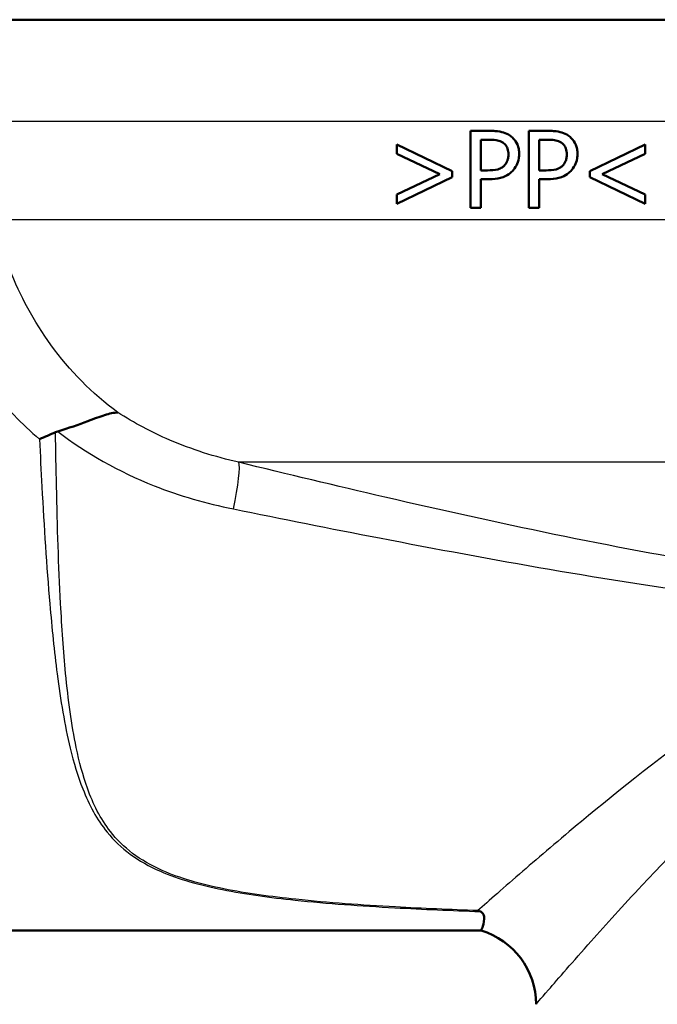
# Model space of a CAD drawing. Header units: millimetres. Extents: x 100 to 2000, y 93 to 2870.
# Tile 17 of 30: x 602 to 627, y 1458 to 1496. Entities that reach past the tile are written whole.
import ezdxf

# ---------------------------------------------------------------- set-up
doc = ezdxf.new("R2010")
doc.units = ezdxf.units.MM
doc.header["$LTSCALE"] = 10
doc.layers.add('Visible Edges(ISO)', color=7, linetype='Continuous', lineweight=50)
doc.layers.add('Visible Tangent Edges(ISO)', color=7, linetype='Continuous', lineweight=25)

msp = doc.modelspace()

# ---------------------------------------------------------------- linework, layer by layer
at = {"layer": 'Visible Edges(ISO)'}
for p, q in [((629.927, 1496.264), (588.311, 1496.264)), ((619.894, 1491.932), (620.648, 1491.932)), ((619.894, 1491.932), (619.894, 1488.932)), ((622.17, 1491.932), (622.923, 1491.932)), ((622.17, 1491.932), (622.17, 1488.932)), ((617.021, 1491.397), (619.184, 1490.364)), ((617.021, 1491.397), (617.021, 1491.04)), ((620.624, 1491.587), (620.293, 1491.587)), ((620.293, 1490.391), (620.293, 1491.587)), ((622.899, 1491.587), (622.568, 1491.587)), ((622.568, 1490.391), (622.568, 1491.587)), ((624.547, 1490.364), (626.711, 1491.397)), ((626.711, 1491.04), (626.711, 1491.397)), ((618.698, 1490.245), (617.021, 1491.04)), ((626.711, 1491.04), (625.034, 1490.245)), ((617.021, 1489.447), (618.698, 1490.245)), ((619.184, 1490.123), (617.021, 1489.09)), ((619.184, 1490.123), (619.184, 1490.364)), ((620.293, 1490.391), (620.565, 1490.391)), ((622.568, 1490.391), (622.841, 1490.391)), ((624.547, 1490.364), (624.547, 1490.123)), ((626.711, 1489.09), (624.547, 1490.123)), ((625.034, 1490.245), (626.711, 1489.447)), ((620.293, 1488.932), (620.293, 1490.05)), ((620.631, 1490.05), (620.293, 1490.05)), ((622.568, 1488.932), (622.568, 1490.05)), ((622.906, 1490.05), (622.568, 1490.05)), ((617.021, 1489.447), (617.021, 1489.09)), ((626.711, 1489.09), (626.711, 1489.447)), ((620.293, 1488.932), (619.894, 1488.932)), ((622.568, 1488.932), (622.17, 1488.932)), ((572.952, 1460.764), (620.309, 1460.764))]:
    msp.add_line(p, q, dxfattribs=at)
msp.add_arc((619.452, 1457.889), 3, 0, 73.4022, dxfattribs=at)
for points, knots in [([(621.433, 1491.745), (621.354, 1491.8), (621.268, 1491.84), (621.096, 1491.893), (620.994, 1491.914), (620.786, 1491.93), (620.717, 1491.932), (620.648, 1491.932)], [-0.1241226, -0.1241226, -0.1241226, -0.1241226, -0.0717238, -0.0717238, -0.0237948, -0.0237948, 0, 0, 0, 0]), ([(621.791, 1491.028), (621.791, 1491.094), (621.786, 1491.161), (621.763, 1491.285), (621.746, 1491.343), (621.684, 1491.489), (621.627, 1491.571), (621.521, 1491.679), (621.478, 1491.714), (621.433, 1491.745)], [-0.08633831, -0.08633831, -0.08633831, -0.08633831, -0.06646762, -0.06646762, -0.04831688, -0.04831688, -0.01803736, -0.01803736, 0, 0, 0, 0]), ([(623.709, 1491.745), (623.63, 1491.8), (623.545, 1491.839), (623.375, 1491.892), (623.274, 1491.913), (623.066, 1491.93), (622.994, 1491.932), (622.923, 1491.932)], [-0.1206587, -0.1206587, -0.1206587, -0.1206587, -0.069873, -0.069873, -0.0237479, -0.0237479, 0, 0, 0, 0]), ([(624.066, 1491.028), (624.066, 1491.093), (624.061, 1491.158), (624.039, 1491.28), (624.024, 1491.337), (623.958, 1491.495), (623.895, 1491.577), (623.799, 1491.677), (623.755, 1491.713), (623.709, 1491.745)], [-0.071124, -0.071124, -0.071124, -0.071124, -0.05672296, -0.05672296, -0.04358972, -0.04358972, -0.01821751, -0.01821751, 0, 0, 0, 0]), ([(620.624, 1491.587), (620.788, 1491.587), (620.887, 1491.572), (621.022, 1491.543), (621.093, 1491.516), (621.158, 1491.473)], [-0.04732175, -0.04732175, -0.04732175, -0.04732175, -0.02581945, -0.02581945, 0, 0, 0, 0]), ([(621.158, 1491.473), (621.2, 1491.445), (621.237, 1491.412), (621.293, 1491.341), (621.319, 1491.299), (621.365, 1491.168), (621.375, 1491.092), (621.375, 1491.016)], [-0.06832273, -0.06832273, -0.06832273, -0.06832273, -0.0421133, -0.0421133, -0.02291149, -0.02291149, 0, 0, 0, 0]), ([(622.899, 1491.587), (623.063, 1491.587), (623.163, 1491.572), (623.299, 1491.542), (623.37, 1491.515), (623.434, 1491.473)], [-0.0465302, -0.0465302, -0.0465302, -0.0465302, -0.0248614, -0.0248614, 0, 0, 0, 0]), ([(623.434, 1491.473), (623.475, 1491.445), (623.512, 1491.412), (623.574, 1491.334), (623.597, 1491.291), (623.64, 1491.171), (623.65, 1491.093), (623.65, 1491.016)], [-0.05440225, -0.05440225, -0.05440225, -0.05440225, -0.03860565, -0.03860565, -0.02335991, -0.02335991, 0, 0, 0, 0]), ([(621.375, 1491.016), (621.375, 1490.966), (621.371, 1490.917), (621.352, 1490.812), (621.338, 1490.772), (621.297, 1490.677), (621.254, 1490.62), (621.205, 1490.571)], [-0.039334, -0.039334, -0.039334, -0.039334, -0.03161536, -0.03161536, -0.02253786, -0.02253786, 0, 0, 0, 0]), ([(621.528, 1490.362), (621.593, 1490.426), (621.647, 1490.501), (621.723, 1490.654), (621.76, 1490.749), (621.787, 1490.921), (621.791, 1490.974), (621.791, 1491.028)], [-0.09892143, -0.09892143, -0.09892143, -0.09892143, -0.05245471, -0.05245471, -0.01610702, -0.01610702, 0, 0, 0, 0]), ([(623.65, 1491.016), (623.65, 1490.967), (623.647, 1490.917), (623.628, 1490.813), (623.613, 1490.773), (623.573, 1490.679), (623.53, 1490.621), (623.48, 1490.571)], [-0.03873467, -0.03873467, -0.03873467, -0.03873467, -0.03130112, -0.03130112, -0.0224842, -0.0224842, 0, 0, 0, 0]), ([(623.803, 1490.362), (623.869, 1490.426), (623.922, 1490.5), (623.997, 1490.652), (624.034, 1490.745), (624.062, 1490.918), (624.066, 1490.973), (624.066, 1491.028)], [-0.09861284, -0.09861284, -0.09861284, -0.09861284, -0.05260908, -0.05260908, -0.01653962, -0.01653962, 0, 0, 0, 0]), ([(621.205, 1490.571), (621.171, 1490.536), (621.135, 1490.507), (621.038, 1490.452), (620.986, 1490.437), (620.843, 1490.4), (620.701, 1490.391), (620.565, 1490.391)], [-0.06675503, -0.06675503, -0.06675503, -0.06675503, -0.05858064, -0.05858064, -0.0471158, -0.0471158, 0, 0, 0, 0]), ([(623.48, 1490.571), (623.447, 1490.536), (623.41, 1490.507), (623.313, 1490.452), (623.261, 1490.437), (623.119, 1490.4), (622.977, 1490.391), (622.841, 1490.391)], [-0.06488875, -0.06488875, -0.06488875, -0.06488875, -0.0569175, -0.0569175, -0.04577876, -0.04577876, 0, 0, 0, 0]), ([(620.631, 1490.05), (620.774, 1490.05), (620.929, 1490.062), (621.204, 1490.136), (621.306, 1490.19), (621.438, 1490.28), (621.484, 1490.319), (621.528, 1490.362)], [-0.0870569, -0.0870569, -0.0870569, -0.0870569, -0.05269877, -0.05269877, -0.01978958, -0.01978958, 0, 0, 0, 0]), ([(622.906, 1490.05), (623.049, 1490.05), (623.202, 1490.062), (623.49, 1490.138), (623.591, 1490.197), (623.711, 1490.278), (623.759, 1490.317), (623.803, 1490.362)], [-0.07194787, -0.07194787, -0.07194787, -0.07194787, -0.04673827, -0.04673827, -0.01998293, -0.01998293, 0, 0, 0, 0]), ([(603.8, 1480.219), (604.225, 1480.34), (604.615, 1480.486), (605.211, 1480.709), (605.431, 1480.791), (605.823, 1480.912), (605.993, 1480.95), (606.14, 1480.957), (606.142, 1480.957), (606.143, 1480.957)], [0, 0, 0, 0, 0.135429, 0.135429, 0.2291226, 0.2291226, 0.3226155, 0.3226155, 0.3234283, 0.3234283, 0.3234283, 0.3234283]), ([(603.088, 1479.916), (603.089, 1479.916), (603.09, 1479.916), (603.195, 1479.962), (603.298, 1480.006), (603.506, 1480.097), (603.61, 1480.143), (603.714, 1480.188)], [-0.00031471, -0.00031471, -0.00031471, -0.00031471, 0, 0, 0.03382091, 0.03382091, 0.06838649, 0.06838649, 0.06838649, 0.06838649]), ([(620.182, 1461.539), (620.184, 1461.538), (620.186, 1461.538), (620.219, 1461.527), (620.249, 1461.516), (620.28, 1461.504)], [-0.01665447, -0.01665447, -0.01665447, -0.01665447, -0.01565664, -0.01565664, 0, 0, 0, 0]), ([(620.309, 1460.764), (620.309, 1460.764), (620.31, 1460.766), (620.314, 1460.775), (620.319, 1460.786), (620.336, 1460.83), (620.352, 1460.872), (620.407, 1461.04), (620.445, 1461.19), (620.417, 1461.366), (620.396, 1461.425), (620.328, 1461.481), (620.307, 1461.494), (620.28, 1461.504)], [0.2991547, 0.2991547, 0.2991547, 0.2991547, 0.3200325, 0.3200325, 0.3541567, 0.3541567, 0.4128769, 0.4128769, 0.5292655, 0.5292655, 0.5813764, 0.5813764, 0.5973003, 0.5973003, 0.5973003, 0.5973003])]:
    msp.add_open_spline(points, degree=3, knots=knots, dxfattribs=at)
msp.add_open_spline([(603.8, 1480.219), (603.77, 1480.211), (603.742, 1480.201), (603.714, 1480.188)], degree=3, dxfattribs=at)
at = {"layer": 'Visible Tangent Edges(ISO)'}
for p, q in [((629.183, 1492.299), (600.513, 1492.299)), ((629.183, 1488.457), (601.337, 1488.457)), ((632.423, 1479.017), (610.858, 1479.017))]:
    msp.add_line(p, q, dxfattribs=at)
msp.add_ellipse((610.228, 1476.635), major_axis=(0.592, 2.429), ratio=0.11386, start_param=4.97259, end_param=6.112208, dxfattribs=at)
for points, knots in [([(606.143, 1480.957), (605.136, 1481.695), (604.258, 1482.592), (602.867, 1484.505), (602.331, 1485.507), (601.68, 1487.169), (601.483, 1487.817), (601.337, 1488.457)], [-11.47756, -11.47756, -11.47756, -11.47756, -11.006146, -11.006146, -10.570515, -10.570515, -10.298245, -10.298245, -10.298245, -10.298245]), ([(598.609, 1487.342), (598.765, 1486.62), (598.989, 1485.891), (599.754, 1484.018), (600.403, 1482.89), (601.772, 1481.16), (602.396, 1480.508), (603.088, 1479.916)], [10.2982449, 10.2982449, 10.2982449, 10.2982449, 10.5705147, 10.5705147, 11.0061464, 11.0061464, 11.2979982, 11.2979982, 11.2979982, 11.2979982]), ([(610.858, 1479.017), (609.935, 1479.224), (609.027, 1479.512), (607.455, 1480.187), (606.778, 1480.548), (606.143, 1480.957)], [-0.8639374, -0.8639374, -0.8639374, -0.8639374, -0.5325963, -0.5325963, -0.2597486, -0.2597486, -0.2597486, -0.2597486]), ([(620.182, 1461.539), (619.106, 1461.578), (618.033, 1461.625), (615.656, 1461.757), (614.353, 1461.847), (612.117, 1462.083), (611.166, 1462.211), (609.391, 1462.567), (608.569, 1462.797), (607.439, 1463.297), (607.054, 1463.52), (606.721, 1463.771), (606.381, 1464.027), (606.095, 1464.313), (605.462, 1465.125), (605.18, 1465.69), (604.778, 1466.804), (604.638, 1467.335), (604.333, 1468.791), (604.206, 1469.762), (604.023, 1471.659), (603.961, 1472.57), (603.833, 1474.979), (603.785, 1476.517), (603.736, 1478.778), (603.724, 1479.483), (603.714, 1480.188)], [0.435084, 0.435084, 0.435084, 0.435084, 0.762546, 0.762546, 1.165826, 1.165826, 1.476524, 1.476524, 1.786004, 1.786004, 1.979428, 1.979428, 1.979428, 2.176511, 2.176511, 2.491843, 2.491843, 2.746086, 2.746086, 3.154446, 3.154446, 3.502319, 3.502319, 4.046052, 4.046052, 4.289669, 4.289669, 4.289669, 4.289669]), ([(603.8, 1480.219), (604.91, 1479.363), (606.178, 1478.646), (608.547, 1477.709), (609.591, 1477.408), (610.647, 1477.194)], [0.0741717, 0.0741717, 0.0741717, 0.0741717, 0.5325963, 0.5325963, 0.8639374, 0.8639374, 0.8639374, 0.8639374]), ([(603.088, 1479.916), (603.117, 1479.295), (603.148, 1478.675), (603.266, 1476.499), (603.363, 1474.963), (603.571, 1472.553), (603.663, 1471.64), (603.909, 1469.741), (604.069, 1468.769), (604.423, 1467.311), (604.581, 1466.779), (605.021, 1465.664), (605.322, 1465.097), (605.982, 1464.284), (606.278, 1463.998), (606.627, 1463.741), (606.968, 1463.49), (607.361, 1463.267), (608.508, 1462.767), (609.337, 1462.536), (611.124, 1462.18), (612.08, 1462.052), (614.324, 1461.816), (615.63, 1461.726), (618.05, 1461.592), (619.163, 1461.545), (620.28, 1461.504)], [-4.261067, -4.261067, -4.261067, -4.261067, -4.046052, -4.046052, -3.502319, -3.502319, -3.154446, -3.154446, -2.746086, -2.746086, -2.491843, -2.491843, -2.176511, -2.176511, -1.979428, -1.979428, -1.979428, -1.786004, -1.786004, -1.476524, -1.476524, -1.165826, -1.165826, -0.762546, -0.762546, -0.423362, -0.423362, -0.423362, -0.423362]), ([(629.779, 1474.979), (627.572, 1475.333), (625.366, 1475.751), (620.958, 1476.657), (618.756, 1477.146), (616.559, 1477.655), (614.654, 1478.095), (612.754, 1478.551), (610.858, 1479.017)], [-2.737166, -2.737166, -2.737166, -2.737166, -2.052875, -2.052875, -1.368583, -1.368583, -1.368583, -0.775478, -0.775478, -0.775478, -0.775478]), ([(610.647, 1477.194), (612.538, 1476.812), (614.437, 1476.434), (616.343, 1476.066), (618.542, 1475.642), (620.752, 1475.23), (625.19, 1474.465), (627.418, 1474.111), (629.658, 1473.811)], [0.775478, 0.775478, 0.775478, 0.775478, 1.368583, 1.368583, 1.368583, 2.052875, 2.052875, 2.737166, 2.737166, 2.737166, 2.737166]), ([(632.365, 1470.981), (631.317, 1470.347), (630.328, 1469.684), (627.44, 1467.637), (625.705, 1466.245), (623.366, 1464.304), (622.597, 1463.647), (621.205, 1462.443), (620.607, 1461.915), (620.182, 1461.539)], [-3.543462, -3.543462, -3.543462, -3.543462, -3.121228, -3.121228, -2.241559, -2.241559, -1.735427, -1.735427, -1.176109, -1.176109, -1.176109, -1.176109]), ([(622.452, 1457.889), (622.453, 1457.89), (622.62, 1458.085), (623.309, 1458.882), (623.882, 1459.542), (625.18, 1460.997), (625.847, 1461.735), (627.881, 1463.908), (629.392, 1465.46), (631.59, 1467.435), (632.099, 1467.875), (632.627, 1468.308)], [0.549121, 0.549121, 0.549121, 0.549121, 1.097037, 1.097037, 1.735427, 1.735427, 2.241559, 2.241559, 3.121228, 3.121228, 3.375016, 3.375016, 3.375016, 3.375016])]:
    msp.add_open_spline(points, degree=3, knots=knots, dxfattribs=at)

doc.saveas('drawing.dxf')
